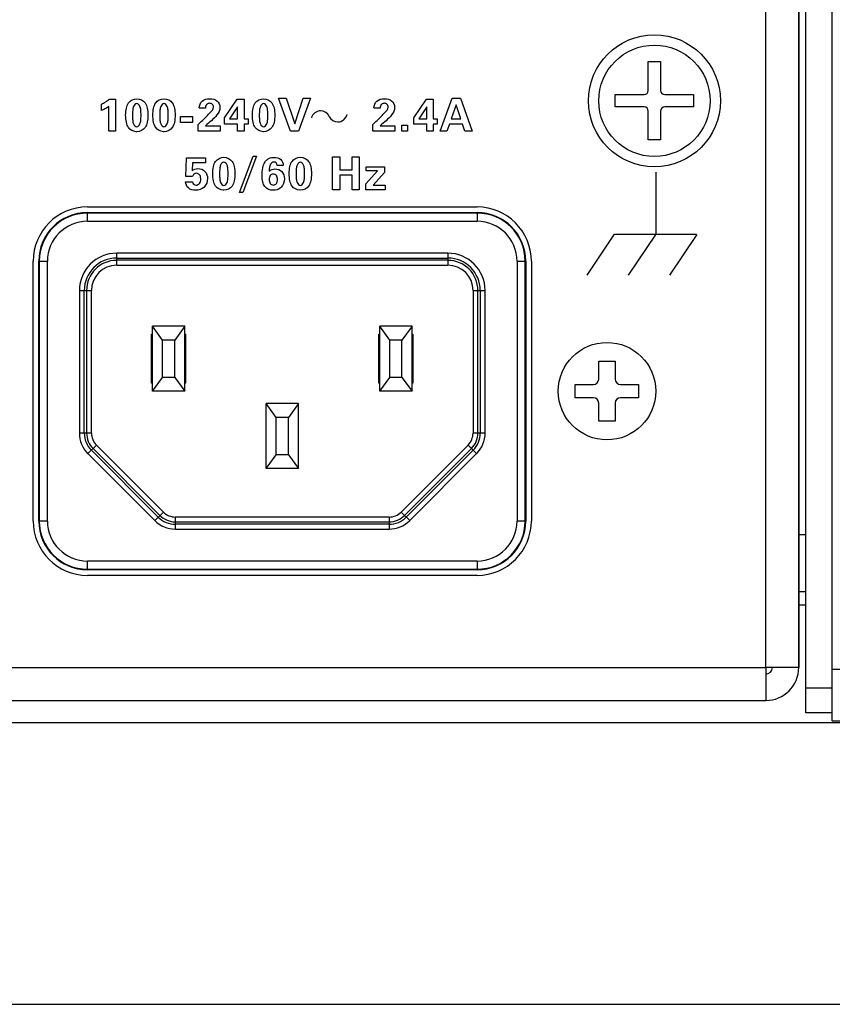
# Paper-space layout 'AV3_1' of a CAD drawing. Header units: inches. Extents: x 0 to 34, y -3.3 to 22.
# Tile 30 of 48: x 23.1 to 25, y 0 to 2.4. Entities that reach past the tile are written whole.
import ezdxf

# ---------------------------------------------------------------- set-up
doc = ezdxf.new("R2010")
doc.units = ezdxf.units.IN
doc.header["$LTSCALE"] = 1.87
doc.header["$MEASUREMENT"] = 0
doc.layers.get('0').update_dxf_attribs({"linetype": 'CONTINUOUS'})
for name, color, linetype in [('02___PRT_ALL_AXES', 7, 'CONTINUOUS'), ('3_ALL_AXES', 7, 'CONTINUOUS'), ('5_ALL_CURVES', 7, 'CONTINUOUS'), ('6_ALL_SURFS', 7, 'CONTINUOUS'), ('7_ALL_FEATURES', 7, 'CONTINUOUS')]:
    doc.layers.add(name, color=color, linetype=linetype)

psp = doc.layouts.new('AV3_1')

# ---------------------------------------------------------------- linework, layer by layer
at = {"color": 3, "linetype": 'Continuous'}
for p, q in [((24.9702, 0.7066), (24.9702, 4.0556)), ((24.9527, 3.9916), (24.9527, 0.8166)), ((24.9527, 0.8166), (24.8727, 0.8166)), ((25.0342, 0.6869), (25.0342, 0.7202))]:
    psp.add_line(p, q, dxfattribs=at)
at = {"color": 7, "linetype": 'Continuous'}
for p, q in [((25.0342, 0.7202), (25.0342, 4.0556)), ((24.5877, 2.2156), (24.5877, 2.2856)), ((24.6177, 2.2856), (24.6177, 2.2156)), ((24.5077, 2.2056), (24.5777, 2.2056)), ((24.6277, 2.2056), (24.6977, 2.2056)), ((24.5777, 2.1756), (24.5077, 2.1756)), ((24.6977, 2.1756), (24.6277, 2.1756)), ((24.5877, 2.0956), (24.5877, 2.1656)), ((24.6177, 2.1656), (24.6177, 2.0956)), ((23.2277, 1.9197), (24.1726, 1.9197)), ((23.1096, 1.1717), (23.1096, 1.8016)), ((23.2986, 1.8094), (24.1017, 1.8094)), ((24.1017, 1.8038), (23.2986, 1.8038)), ((24.2907, 1.8016), (24.2907, 1.1717)), ((23.2199, 1.3851), (23.2199, 1.7307)), ((23.2255, 1.7307), (23.2255, 1.3851)), ((24.1748, 1.3851), (24.1748, 1.7307)), ((24.1804, 1.7307), (24.1804, 1.3851)), ((23.3832, 1.6244), (23.3852, 1.6244)), ((23.3832, 1.5063), (23.3832, 1.6244)), ((23.4639, 1.6441), (23.3852, 1.6441)), ((23.4098, 1.6106), (23.3852, 1.6441)), ((23.3852, 1.4866), (23.3852, 1.6441)), ((23.4639, 1.6441), (23.4393, 1.6106)), ((23.4639, 1.4866), (23.4639, 1.6441)), ((23.4639, 1.6244), (23.4659, 1.6244)), ((23.4659, 1.6244), (23.4659, 1.5063)), ((23.9344, 1.6244), (23.9364, 1.6244)), ((23.9344, 1.5063), (23.9344, 1.6244)), ((24.0151, 1.6441), (23.9364, 1.6441)), ((23.961, 1.6106), (23.9364, 1.6441)), ((23.9364, 1.4866), (23.9364, 1.6441)), ((24.0151, 1.6441), (23.9905, 1.6106)), ((24.0151, 1.4866), (24.0151, 1.6441)), ((24.0151, 1.6244), (24.0171, 1.6244)), ((24.0171, 1.6244), (24.0171, 1.5063)), ((23.3852, 1.6126), (23.3832, 1.6126)), ((23.3852, 1.6047), (23.3832, 1.6067)), ((23.4393, 1.6106), (23.4098, 1.6106)), ((23.4098, 1.5201), (23.4098, 1.6106)), ((23.4393, 1.5201), (23.4393, 1.6106)), ((23.4659, 1.6126), (23.4639, 1.6126)), ((23.4659, 1.6067), (23.4639, 1.6047)), ((23.9364, 1.6126), (23.9344, 1.6126)), ((23.9364, 1.6047), (23.9344, 1.6067)), ((23.9905, 1.6106), (23.961, 1.6106)), ((23.961, 1.5201), (23.961, 1.6106)), ((23.9905, 1.5201), (23.9905, 1.6106)), ((24.0171, 1.6126), (24.0151, 1.6126)), ((24.0171, 1.6067), (24.0151, 1.6047)), ((24.4677, 1.5594), (24.5076, 1.5594)), ((24.4677, 1.5156), (24.4677, 1.5594)), ((24.5076, 1.5594), (24.5076, 1.5156)), ((23.3832, 1.524), (23.3852, 1.526)), ((23.3852, 1.5181), (23.3832, 1.5181)), ((23.3832, 1.5127), (23.3852, 1.5108)), ((23.3852, 1.5063), (23.3832, 1.5063)), ((23.3852, 1.4866), (23.4098, 1.5201)), ((23.4393, 1.5201), (23.4098, 1.5201)), ((23.4393, 1.5201), (23.4639, 1.4866)), ((23.4639, 1.526), (23.4659, 1.524)), ((23.4659, 1.5181), (23.4639, 1.5181)), ((23.4659, 1.5063), (23.4639, 1.5063)), ((23.9344, 1.524), (23.9364, 1.526)), ((23.9364, 1.5181), (23.9344, 1.5181)), ((23.9364, 1.5063), (23.9344, 1.5063)), ((23.9364, 1.4866), (23.961, 1.5201)), ((23.9905, 1.5201), (23.961, 1.5201)), ((23.9905, 1.5201), (24.0151, 1.4866)), ((24.0151, 1.526), (24.0171, 1.524)), ((24.0171, 1.5181), (24.0151, 1.5181)), ((24.0151, 1.5108), (24.0171, 1.5127)), ((24.0171, 1.5063), (24.0151, 1.5063)), ((23.4639, 1.4866), (23.3852, 1.4866)), ((24.0151, 1.4866), (23.9364, 1.4866)), ((24.4109, 1.5026), (24.4547, 1.5026)), ((24.4109, 1.4707), (24.4109, 1.5026)), ((24.5206, 1.5026), (24.5644, 1.5026)), ((24.5644, 1.5026), (24.5644, 1.4707)), ((24.4547, 1.4707), (24.4109, 1.4707)), ((24.4677, 1.4139), (24.4677, 1.4577)), ((24.5076, 1.4577), (24.5076, 1.4139)), ((24.5644, 1.4707), (24.5206, 1.4707)), ((24.5076, 1.4139), (24.4677, 1.4139)), ((23.3995, 1.1812), (23.2372, 1.3434)), ((23.2412, 1.3474), (23.4034, 1.1851)), ((23.9969, 1.1851), (24.1591, 1.3474)), ((24.1631, 1.3434), (24.0008, 1.1812)), ((23.4411, 1.1695), (23.9592, 1.1695)), ((23.9592, 1.1639), (23.4411, 1.1639)), ((24.9702, 1.1381), (24.9527, 1.1381)), ((24.1726, 1.0536), (23.2277, 1.0536)), ((24.9702, 1.0001), (24.9527, 1.0001)), ((24.9702, 0.9676), (24.9527, 0.9676)), ((25.0342, 0.7066), (24.9702, 0.7066)), ((7.8127, 0.6836), (25.0927, 0.6836)), ((25.0342, 0.6869), (25.8277, 0.6869)), ((0, 0), (34, 0))]:
    psp.add_line(p, q, dxfattribs=at)
at = {"color": 9, "linetype": 'Continuous'}
for p, q in [((24.8727, 0.8166), (24.8727, 3.9916)), ((23.2277, 1.8986), (23.2277, 1.9197)), ((24.1726, 1.9183), (23.2277, 1.9183)), ((24.1726, 1.9197), (24.1726, 1.8986)), ((23.2277, 1.8986), (24.1726, 1.8986)), ((24.1017, 1.8212), (23.2986, 1.8212)), ((23.2986, 1.7919), (23.2986, 1.8212)), ((24.1017, 1.8212), (24.1017, 1.7919)), ((23.1096, 1.8016), (23.1307, 1.8016)), ((23.111, 1.8016), (23.111, 1.1717)), ((23.1307, 1.1717), (23.1307, 1.8016)), ((23.2986, 1.7919), (24.1017, 1.7919)), ((24.2696, 1.8016), (24.2907, 1.8016)), ((24.2696, 1.8016), (24.2696, 1.1717)), ((24.2893, 1.1717), (24.2893, 1.8016)), ((23.2081, 1.7307), (23.2374, 1.7307)), ((23.2081, 1.7307), (23.2081, 1.3851)), ((23.2374, 1.3851), (23.2374, 1.7307)), ((24.1629, 1.7307), (24.1922, 1.7307)), ((24.1629, 1.7307), (24.1629, 1.3851)), ((24.1922, 1.3851), (24.1922, 1.7307)), ((23.2374, 1.3851), (23.2081, 1.3851)), ((24.1922, 1.3851), (24.1629, 1.3851)), ((23.2289, 1.3351), (23.2495, 1.3557)), ((23.2495, 1.3557), (23.4118, 1.1935)), ((23.9885, 1.1935), (24.1508, 1.3557)), ((24.1508, 1.3557), (24.1714, 1.3351)), ((23.3911, 1.1728), (23.2289, 1.3351)), ((24.1714, 1.3351), (24.0092, 1.1728)), ((23.1307, 1.1717), (23.1096, 1.1717)), ((23.4118, 1.1935), (23.3911, 1.1728)), ((23.9592, 1.1813), (23.4411, 1.1813)), ((23.4411, 1.1521), (23.4411, 1.1813)), ((23.9592, 1.1813), (23.9592, 1.1521)), ((24.0092, 1.1728), (23.9885, 1.1935)), ((24.2907, 1.1717), (24.2696, 1.1717)), ((23.4411, 1.1521), (23.9592, 1.1521)), ((24.1726, 1.0746), (23.2277, 1.0746)), ((23.2277, 1.0536), (23.2277, 1.0746)), ((24.1726, 1.0746), (24.1726, 1.0536)), ((23.2277, 1.0549), (24.1726, 1.0549)), ((25.0982, 0.8119), (25.0342, 0.8119)), ((25.0342, 0.7666), (24.9702, 0.7666))]:
    psp.add_line(p, q, dxfattribs=at)
at = {"color": 2, "linetype": 'Continuous'}
for p, q in [((23.6909, 2.1969), (23.7095, 2.1969)), ((23.7201, 2.1169), (23.6909, 2.1969)), ((23.7095, 2.1969), (23.7306, 2.1344)), ((23.7306, 2.1344), (23.7512, 2.1969)), ((23.7686, 2.1969), (23.7392, 2.1169)), ((23.7512, 2.1969), (23.7686, 2.1969)), ((24.0834, 2.1169), (24.1125, 2.1969)), ((24.1125, 2.1969), (24.1326, 2.1969)), ((24.1326, 2.1969), (24.1605, 2.1169)), ((23.2616, 2.1672), (23.2616, 2.1828)), ((23.2792, 2.1169), (23.2792, 2.1769)), ((23.2807, 2.1943), (23.2957, 2.1943)), ((23.2957, 2.1943), (23.2957, 2.1169)), ((23.5137, 2.1727), (23.499, 2.1727)), ((23.5604, 2.1492), (23.5907, 2.1943)), ((23.5919, 2.1762), (23.5724, 2.1465)), ((23.5907, 2.1943), (23.6075, 2.1943)), ((23.5919, 2.1465), (23.5919, 2.1762)), ((23.6075, 2.1943), (23.6075, 2.1465)), ((23.9374, 2.1727), (23.9226, 2.1727)), ((24.0194, 2.1492), (24.0497, 2.1943)), ((24.0509, 2.1762), (24.0314, 2.1465)), ((24.0497, 2.1943), (24.0665, 2.1943)), ((24.0509, 2.1465), (24.0509, 2.1762)), ((24.0665, 2.1943), (24.0665, 2.1465)), ((24.1222, 2.1811), (24.1101, 2.1472)), ((24.1332, 2.1472), (24.1222, 2.1811)), ((23.4537, 2.1528), (23.4824, 2.1528)), ((23.4537, 2.1381), (23.4537, 2.1528)), ((23.4824, 2.1528), (23.4824, 2.1381)), ((23.5604, 2.1337), (23.5604, 2.1492)), ((24.0194, 2.1337), (24.0194, 2.1492)), ((23.4824, 2.1381), (23.4537, 2.1381)), ((23.496, 2.1331), (23.5005, 2.1372)), ((23.496, 2.1169), (23.496, 2.1331)), ((23.5137, 2.13), (23.5495, 2.13)), ((23.5495, 2.13), (23.5495, 2.1169)), ((23.5919, 2.1337), (23.5604, 2.1337)), ((23.5724, 2.1465), (23.5919, 2.1465)), ((23.5919, 2.1169), (23.5919, 2.1337)), ((23.6075, 2.1465), (23.6172, 2.1465)), ((23.6172, 2.1337), (23.6075, 2.1337)), ((23.6075, 2.1337), (23.6075, 2.1169)), ((23.6172, 2.1465), (23.6172, 2.1337)), ((23.9196, 2.1331), (23.9242, 2.1372)), ((23.9196, 2.1169), (23.9196, 2.1331)), ((23.9374, 2.13), (23.9731, 2.13)), ((23.9731, 2.13), (23.9731, 2.1169)), ((23.99, 2.1315), (24.004, 2.1315)), ((23.99, 2.1169), (23.99, 2.1315)), ((24.004, 2.1315), (24.004, 2.1169)), ((24.0509, 2.1337), (24.0194, 2.1337)), ((24.0314, 2.1465), (24.0509, 2.1465)), ((24.0509, 2.1169), (24.0509, 2.1337)), ((24.0665, 2.1465), (24.0762, 2.1465)), ((24.0762, 2.1337), (24.0665, 2.1337)), ((24.0665, 2.1337), (24.0665, 2.1169)), ((24.0762, 2.1465), (24.0762, 2.1337)), ((24.1058, 2.1341), (24.0996, 2.1169)), ((24.1374, 2.1341), (24.1058, 2.1341)), ((24.1101, 2.1472), (24.1332, 2.1472)), ((24.1431, 2.1169), (24.1374, 2.1341)), ((23.2957, 2.1169), (23.2792, 2.1169)), ((23.5495, 2.1169), (23.496, 2.1169)), ((23.6075, 2.1169), (23.5919, 2.1169)), ((23.7392, 2.1169), (23.7201, 2.1169)), ((23.9731, 2.1169), (23.9196, 2.1169)), ((24.004, 2.1169), (23.99, 2.1169)), ((24.0665, 2.1169), (24.0509, 2.1169)), ((24.0996, 2.1169), (24.0834, 2.1169)), ((24.1605, 2.1169), (24.1431, 2.1169)), ((23.5961, 1.9682), (23.6293, 2.0561)), ((23.6379, 2.0561), (23.6048, 1.9682)), ((23.6293, 2.0561), (23.6379, 2.0561)), ((23.8223, 2.0549), (23.8396, 2.0549)), ((23.8223, 1.9749), (23.8223, 2.0549)), ((23.8396, 2.0549), (23.8396, 2.0229)), ((23.8698, 2.0549), (23.8864, 2.0549)), ((23.8698, 2.0229), (23.8698, 2.0549)), ((23.8864, 2.0549), (23.8864, 1.9749)), ((23.4661, 2.0068), (23.4679, 2.0524)), ((23.4679, 2.0524), (23.5142, 2.0524)), ((23.4825, 2.0398), (23.4814, 2.0209)), ((23.5142, 2.0398), (23.4825, 2.0398)), ((23.5142, 2.0524), (23.5142, 2.0398)), ((23.7024, 2.0337), (23.6882, 2.0337)), ((23.9036, 2.0307), (23.9482, 2.0307)), ((23.9036, 2.0204), (23.9036, 2.0307)), ((23.9482, 2.0307), (23.9482, 2.0169)), ((23.4824, 2.0068), (23.4661, 2.0068)), ((23.8396, 2.0229), (23.8698, 2.0229)), ((23.8698, 2.0099), (23.8396, 2.0099)), ((23.8396, 2.0099), (23.8396, 1.9749)), ((23.8698, 1.9749), (23.8698, 2.0099)), ((23.9028, 1.9895), (23.9312, 2.0204)), ((23.9312, 2.0204), (23.9036, 2.0204)), ((23.9482, 2.0169), (23.9203, 1.9862)), ((24.6059, 2.0176), (24.6059, 1.8676)), ((23.4658, 1.9944), (23.4826, 1.9944)), ((23.9028, 1.9749), (23.9028, 1.9895)), ((23.9203, 1.9862), (23.9494, 1.9862)), ((23.9494, 1.9862), (23.9494, 1.9749)), ((23.6048, 1.9682), (23.5961, 1.9682)), ((23.8396, 1.9749), (23.8223, 1.9749)), ((23.8864, 1.9749), (23.8698, 1.9749)), ((23.9494, 1.9749), (23.9028, 1.9749)), ((24.4393, 1.7676), (24.5057, 1.8673)), ((24.5063, 1.8676), (24.7047, 1.8676)), ((24.6059, 1.8676), (24.5393, 1.7676)), ((24.7052, 1.8666), (24.6393, 1.7676))]:
    psp.add_line(p, q, dxfattribs=at)
at = {"color": 7, "linetype": 'Continuous'}
for centre, radius in [((24.6027, 2.1906), 0.16), ((24.4877, 1.4866), 0.1181)]:
    psp.add_circle(centre, radius, dxfattribs=at)
for centre, radius, start, end in [((24.5777, 2.2156), 0.01, 270, 360), ((24.6277, 2.2156), 0.01, 180, 270), ((24.5777, 2.1656), 0.01, 0, 90), ((24.6277, 2.1656), 0.01, 90, 180), ((23.2277, 1.8016), 0.1181, 90, 180), ((24.1726, 1.8016), 0.1181, 0, 90), ((23.2986, 1.7307), 0.0786, 90, 180), ((23.2986, 1.7307), 0.073, 90, 180), ((24.1017, 1.7307), 0.0786, 0, 90), ((24.1017, 1.7307), 0.073, 0, 90), ((24.4547, 1.5156), 0.013, 270, 360), ((24.5206, 1.5156), 0.013, 180, 270), ((24.4547, 1.4577), 0.013, 0, 90), ((24.5206, 1.4577), 0.013, 90, 180), ((23.2789, 1.3851), 0.059, 180, 225), ((23.2789, 1.3851), 0.0533, 180, 225), ((24.1214, 1.3851), 0.0533, 315, 360), ((24.1214, 1.3851), 0.059, 315, 360), ((23.2277, 1.1717), 0.1181, 180, 270), ((23.4411, 1.2229), 0.059, 225, 270), ((23.4411, 1.2229), 0.0533, 225, 270), ((23.9592, 1.2229), 0.0533, 270, 315), ((23.9592, 1.2229), 0.059, 270, 315), ((24.1726, 1.1717), 0.1181, 270, 360), ((24.8727, 0.8166), 0.016, 270, 360)]:
    psp.add_arc(centre, radius, start, end, dxfattribs=at)
at = {"color": 9, "linetype": 'Continuous'}
for centre, radius, start, end in [((23.2277, 1.8016), 0.1167, 90, 180), ((24.1726, 1.8016), 0.1167, 0, 90), ((23.2277, 1.8016), 0.097, 90, 180), ((24.1726, 1.8016), 0.097, 0, 90), ((23.2986, 1.7307), 0.0904, 90, 180), ((24.1017, 1.7307), 0.0904, 0, 90), ((23.2986, 1.7307), 0.0612, 90, 180), ((24.1017, 1.7307), 0.0612, 0, 90), ((23.2789, 1.3851), 0.0708, 180, 225), ((23.2789, 1.3851), 0.0415, 180, 225), ((24.1214, 1.3851), 0.0415, 315, 360), ((24.1214, 1.3851), 0.0708, 315, 360), ((23.2277, 1.1717), 0.1167, 180, 270), ((23.2277, 1.1717), 0.097, 180, 270), ((23.4411, 1.2229), 0.0708, 225, 270), ((23.4411, 1.2229), 0.0415, 225, 270), ((23.9592, 1.2229), 0.0415, 270, 315), ((23.9592, 1.2229), 0.0708, 270, 315), ((24.1726, 1.1717), 0.1167, 270, 360), ((24.1726, 1.1717), 0.097, 270, 360)]:
    psp.add_arc(centre, radius, start, end, dxfattribs=at)
at = {"color": 3, "linetype": 'Continuous'}
psp.add_arc((24.8727, 0.8166), 0.08, 270, 360, dxfattribs=at)
at = {"color": 2, "linetype": 'Continuous'}
for points, knots in [([(23.2616, 2.1828), (23.2652, 2.1843), (23.2718, 2.1876), (23.278, 2.192), (23.2807, 2.1943)], [0, 0, 0, 0, 0.521862, 1, 1, 1, 1]), ([(23.2792, 2.1769), (23.2761, 2.1747), (23.2705, 2.1711), (23.2644, 2.1682), (23.2616, 2.1672)], [0, 0, 0, 0, 0.562393, 1, 1, 1, 1]), ([(23.346, 2.1157), (23.3386, 2.1161), (23.3268, 2.1226), (23.3211, 2.1396), (23.3199, 2.1557), (23.3211, 2.1718), (23.3269, 2.1892), (23.3394, 2.1956), (23.3473, 2.1956)], [0, 0, 0, 0, 0.201515, 0.329814, 0.494458, 0.659226, 0.786933, 1, 1, 1, 1]), ([(23.3577, 2.1557), (23.3577, 2.1598), (23.3573, 2.167), (23.3561, 2.1772), (23.3473, 2.1875), (23.3384, 2.1773), (23.3374, 2.167), (23.3368, 2.1592), (23.3369, 2.1545), (23.3369, 2.1539)], [0, 0, 0, 0, 0.18739, 0.325187, 0.486477, 0.646311, 0.783822, 0.972776, 1, 1, 1, 1]), ([(23.3473, 2.1956), (23.3551, 2.1956), (23.3677, 2.1892), (23.3735, 2.1717), (23.3748, 2.1557), (23.3735, 2.1396), (23.3677, 2.1222), (23.3547, 2.1154), (23.3464, 2.1157), (23.346, 2.1157)], [0, 0, 0, 0, 0.208686, 0.333543, 0.493821, 0.654257, 0.77967, 0.988423, 1, 1, 1, 1]), ([(23.412, 2.1157), (23.4047, 2.1161), (23.3928, 2.1226), (23.3872, 2.1396), (23.3859, 2.1557), (23.3872, 2.1718), (23.393, 2.1892), (23.4055, 2.1956), (23.4134, 2.1956)], [0, 0, 0, 0, 0.201515, 0.329814, 0.494458, 0.659226, 0.786933, 1, 1, 1, 1]), ([(23.4238, 2.1557), (23.4238, 2.1598), (23.4234, 2.167), (23.4222, 2.1772), (23.4134, 2.1875), (23.4045, 2.1773), (23.4035, 2.167), (23.4029, 2.1592), (23.403, 2.1545), (23.403, 2.1539)], [0, 0, 0, 0, 0.18739, 0.325187, 0.486477, 0.646311, 0.783822, 0.972776, 1, 1, 1, 1]), ([(23.4134, 2.1956), (23.4212, 2.1956), (23.4338, 2.1892), (23.4396, 2.1717), (23.4408, 2.1557), (23.4396, 2.1396), (23.4337, 2.1222), (23.4208, 2.1154), (23.4125, 2.1157), (23.412, 2.1157)], [0, 0, 0, 0, 0.208686, 0.333543, 0.493821, 0.654257, 0.77967, 0.988423, 1, 1, 1, 1]), ([(23.499, 2.1735), (23.499, 2.1793), (23.5042, 2.1926), (23.5239, 2.197), (23.5433, 2.193), (23.5491, 2.1802), (23.5491, 2.1743), (23.5491, 2.174)], [0, 0, 0, 0, 0.237857, 0.500453, 0.761467, 0.985796, 1, 1, 1, 1]), ([(23.5005, 2.1372), (23.509, 2.1448), (23.5197, 2.1562), (23.5353, 2.1717), (23.5315, 2.1827), (23.524, 2.1853), (23.5188, 2.1836), (23.517, 2.1819)], [0, 0, 0, 0, 0.469895, 0.700505, 0.797816, 0.895087, 1, 1, 1, 1]), ([(23.517, 2.1819), (23.5168, 2.1818), (23.5145, 2.1795), (23.5138, 2.1758), (23.5137, 2.1727)], [0, 0, 0, 0, 0.059149, 1, 1, 1, 1]), ([(23.5491, 2.174), (23.5489, 2.1677), (23.5389, 2.1496), (23.5237, 2.1382), (23.5137, 2.13)], [0, 0, 0, 0, 0.326272, 1, 1, 1, 1]), ([(23.6536, 2.1157), (23.6462, 2.1161), (23.6344, 2.1226), (23.6287, 2.1396), (23.6275, 2.1557), (23.6287, 2.1718), (23.6345, 2.1892), (23.647, 2.1956), (23.6549, 2.1956)], [0, 0, 0, 0, 0.201515, 0.329814, 0.494458, 0.659226, 0.786933, 1, 1, 1, 1]), ([(23.6653, 2.1557), (23.6653, 2.1598), (23.6649, 2.167), (23.6637, 2.1772), (23.6549, 2.1875), (23.646, 2.1773), (23.645, 2.167), (23.6444, 2.1592), (23.6445, 2.1545), (23.6445, 2.1539)], [0, 0, 0, 0, 0.18739, 0.325187, 0.486477, 0.646311, 0.783822, 0.972776, 1, 1, 1, 1]), ([(23.6549, 2.1956), (23.6627, 2.1956), (23.6753, 2.1892), (23.6811, 2.1717), (23.6823, 2.1557), (23.6811, 2.1396), (23.6753, 2.1222), (23.6623, 2.1154), (23.654, 2.1157), (23.6536, 2.1157)], [0, 0, 0, 0, 0.208686, 0.333543, 0.493821, 0.654257, 0.77967, 0.988423, 1, 1, 1, 1]), ([(23.9226, 2.1735), (23.9226, 2.1793), (23.9278, 2.1926), (23.9476, 2.197), (23.9669, 2.193), (23.9728, 2.1802), (23.9727, 2.1743), (23.9727, 2.174)], [0, 0, 0, 0, 0.237857, 0.500453, 0.761467, 0.985796, 1, 1, 1, 1]), ([(23.9242, 2.1372), (23.9326, 2.1448), (23.9433, 2.1562), (23.959, 2.1717), (23.9551, 2.1827), (23.9477, 2.1853), (23.9424, 2.1836), (23.9406, 2.1819)], [0, 0, 0, 0, 0.469895, 0.700505, 0.797816, 0.895087, 1, 1, 1, 1]), ([(23.9406, 2.1819), (23.9405, 2.1818), (23.9382, 2.1795), (23.9375, 2.1758), (23.9374, 2.1727)], [0, 0, 0, 0, 0.059149, 1, 1, 1, 1]), ([(23.9727, 2.174), (23.9725, 2.1677), (23.9625, 2.1496), (23.9473, 2.1382), (23.9374, 2.13)], [0, 0, 0, 0, 0.326272, 1, 1, 1, 1]), ([(23.3369, 2.1539), (23.337, 2.1503), (23.3374, 2.1437), (23.3384, 2.134), (23.3473, 2.1238), (23.3561, 2.1341), (23.3573, 2.1443), (23.3577, 2.1515), (23.3577, 2.1557)], [0, 0, 0, 0, 0.172106, 0.317155, 0.485775, 0.655673, 0.801314, 1, 1, 1, 1]), ([(23.403, 2.1539), (23.403, 2.1503), (23.4035, 2.1437), (23.4045, 2.134), (23.4134, 2.1238), (23.4222, 2.1341), (23.4234, 2.1443), (23.4238, 2.1515), (23.4238, 2.1557)], [0, 0, 0, 0, 0.172106, 0.317155, 0.485775, 0.655673, 0.801314, 1, 1, 1, 1]), ([(23.6445, 2.1539), (23.6445, 2.1503), (23.645, 2.1437), (23.646, 2.134), (23.6549, 2.1238), (23.6637, 2.1341), (23.6649, 2.1443), (23.6653, 2.1515), (23.6653, 2.1557)], [0, 0, 0, 0, 0.172106, 0.317155, 0.485775, 0.655673, 0.801314, 1, 1, 1, 1]), ([(23.814, 2.1528), (23.8106, 2.1604), (23.7919, 2.1732), (23.773, 2.1582), (23.7707, 2.1491)], [0, 0, 0, 0, 0.469531, 1, 1, 1, 1]), ([(23.814, 2.1527), (23.8175, 2.1451), (23.8364, 2.132), (23.8555, 2.1479), (23.8575, 2.1574)], [0, 0, 0, 0, 0.462986, 1, 1, 1, 1]), ([(23.5571, 1.9737), (23.5497, 1.9741), (23.5379, 1.9806), (23.5323, 1.9976), (23.531, 2.0137), (23.5323, 2.0298), (23.538, 2.0472), (23.5506, 2.0536), (23.5584, 2.0536)], [0, 0, 0, 0, 0.201515, 0.329814, 0.494458, 0.659226, 0.786933, 1, 1, 1, 1]), ([(23.5584, 2.0536), (23.5663, 2.0536), (23.5788, 2.0472), (23.5846, 2.0298), (23.5859, 2.0137), (23.5846, 1.9976), (23.5788, 1.9802), (23.5658, 1.9735), (23.5576, 1.9737), (23.5571, 1.9737)], [0, 0, 0, 0, 0.208686, 0.333543, 0.493821, 0.654257, 0.77967, 0.988423, 1, 1, 1, 1]), ([(23.6645, 2.0486), (23.6655, 2.0494), (23.6703, 2.0524), (23.6816, 2.0545), (23.6981, 2.0509), (23.7023, 2.039), (23.7024, 2.0337)], [0, 0, 0, 0, 0.075983, 0.340588, 0.682697, 1, 1, 1, 1]), ([(23.7427, 1.9737), (23.7353, 1.9741), (23.7235, 1.9806), (23.7178, 1.9976), (23.7166, 2.0137), (23.7178, 2.0298), (23.7236, 2.0472), (23.7361, 2.0536), (23.744, 2.0536)], [0, 0, 0, 0, 0.201515, 0.329814, 0.494458, 0.659226, 0.786933, 1, 1, 1, 1]), ([(23.744, 2.0536), (23.7518, 2.0536), (23.7644, 2.0472), (23.7702, 2.0298), (23.7714, 2.0137), (23.7702, 1.9976), (23.7644, 1.9802), (23.7514, 1.9735), (23.7431, 1.9737), (23.7427, 1.9737)], [0, 0, 0, 0, 0.208686, 0.333543, 0.493821, 0.654257, 0.77967, 0.988423, 1, 1, 1, 1]), ([(23.5689, 2.0137), (23.5689, 2.0179), (23.5685, 2.025), (23.5673, 2.0352), (23.5585, 2.0455), (23.5496, 2.0353), (23.5485, 2.0251), (23.548, 2.0173), (23.548, 2.0125), (23.548, 2.0119)], [0, 0, 0, 0, 0.18739, 0.325187, 0.486477, 0.646311, 0.783822, 0.972776, 1, 1, 1, 1]), ([(23.6961, 1.9795), (23.6914, 1.9756), (23.6772, 1.9711), (23.6583, 1.9784), (23.6518, 1.9945), (23.6506, 2.0102), (23.6519, 2.0269), (23.6566, 2.0408), (23.6622, 2.0469), (23.6645, 2.0486)], [0, 0, 0, 0, 0.164345, 0.364943, 0.474026, 0.612425, 0.786757, 0.921597, 1, 1, 1, 1]), ([(23.6882, 2.0337), (23.6879, 2.0359), (23.6863, 2.0404), (23.6783, 2.0434), (23.6681, 2.0355), (23.6687, 2.026), (23.6687, 2.0205)], [0, 0, 0, 0, 0.170532, 0.327734, 0.580314, 1, 1, 1, 1]), ([(23.7544, 2.0137), (23.7544, 2.0179), (23.754, 2.025), (23.7528, 2.0352), (23.744, 2.0455), (23.7351, 2.0353), (23.7341, 2.0251), (23.7335, 2.0173), (23.7336, 2.0125), (23.7336, 2.0119)], [0, 0, 0, 0, 0.18739, 0.325187, 0.486477, 0.646311, 0.783822, 0.972776, 1, 1, 1, 1]), ([(23.4814, 2.0209), (23.4833, 2.0227), (23.4878, 2.0255), (23.4991, 2.0272), (23.5148, 2.0213), (23.5214, 2.0008), (23.516, 1.9862), (23.5104, 1.9809), (23.5101, 1.9807)], [0, 0, 0, 0, 0.102482, 0.20483, 0.445262, 0.693359, 0.985185, 1, 1, 1, 1]), ([(23.5025, 2.0023), (23.5023, 2.0056), (23.501, 2.0115), (23.493, 2.0159), (23.4855, 2.0133), (23.4831, 2.0091), (23.4824, 2.0068)], [0, 0, 0, 0, 0.297329, 0.563349, 0.771035, 1, 1, 1, 1]), ([(23.548, 2.0119), (23.5481, 2.0083), (23.5486, 2.0017), (23.5495, 1.992), (23.5585, 1.9818), (23.5673, 1.9921), (23.5685, 2.0024), (23.5689, 2.0096), (23.5689, 2.0137)], [0, 0, 0, 0, 0.172106, 0.317155, 0.485775, 0.655673, 0.801314, 1, 1, 1, 1]), ([(23.6886, 1.9997), (23.6886, 2.0033), (23.6876, 2.0097), (23.6785, 2.0145), (23.6694, 2.0098), (23.6684, 2.0033), (23.6685, 1.9997)], [0, 0, 0, 0, 0.27628, 0.499832, 0.723681, 1, 1, 1, 1]), ([(23.6687, 2.0198), (23.6707, 2.0215), (23.675, 2.0245), (23.686, 2.0266), (23.7016, 2.0205), (23.7074, 2.0002), (23.7025, 1.9853), (23.6967, 1.98), (23.6961, 1.9795)], [0, 0, 0, 0, 0.106183, 0.200632, 0.436895, 0.686492, 0.967611, 1, 1, 1, 1]), ([(23.7336, 2.0119), (23.7336, 2.0083), (23.7341, 2.0017), (23.7351, 1.992), (23.744, 1.9818), (23.7528, 1.9921), (23.754, 2.0024), (23.7544, 2.0096), (23.7544, 2.0137)], [0, 0, 0, 0, 0.172106, 0.317155, 0.485775, 0.655673, 0.801314, 1, 1, 1, 1]), ([(23.5101, 1.9807), (23.5049, 1.976), (23.4911, 1.9717), (23.4713, 1.9763), (23.4658, 1.9887), (23.4658, 1.9941)], [0, 0, 0, 0, 0.378765, 0.708506, 1, 1, 1, 1]), ([(23.4826, 1.9944), (23.4827, 1.9922), (23.4842, 1.9875), (23.4921, 1.985), (23.5013, 1.9898), (23.5026, 1.9975), (23.5025, 2.002), (23.5025, 2.0023)], [0, 0, 0, 0, 0.187312, 0.373652, 0.639888, 0.97068, 1, 1, 1, 1]), ([(23.6685, 1.9997), (23.6685, 1.9962), (23.6695, 1.9898), (23.6784, 1.9848), (23.6876, 1.9896), (23.6886, 1.9961), (23.6886, 1.9997)], [0, 0, 0, 0, 0.276216, 0.495298, 0.721532, 1, 1, 1, 1])]:
    psp.add_open_spline(points, degree=3, knots=knots, dxfattribs=at)
at = {"layer": '02___PRT_ALL_AXES', "color": 3, "linetype": 'Continuous'}
for p, q in [((23.2277, 1.9333), (24.1726, 1.9333)), ((23.096, 1.1717), (23.096, 1.8016)), ((24.3043, 1.8016), (24.3043, 1.1717)), ((24.1726, 1.0399), (23.2277, 1.0399))]:
    psp.add_line(p, q, dxfattribs=at)
for centre, start, end in [((23.2277, 1.8016), 90, 180), ((24.1726, 1.8016), 0, 90), ((23.2277, 1.1717), 180, 270), ((24.1726, 1.1717), 270, 360)]:
    psp.add_arc(centre, 0.1317, start, end, dxfattribs=at)
at = {"layer": '3_ALL_AXES', "color": 7, "linetype": 'Continuous'}
psp.add_circle((24.6027, 2.1906), 0.135, dxfattribs=at)
at = {"layer": '5_ALL_CURVES', "color": 4, "linetype": 'Continuous'}
psp.add_line((24.9527, 0.8166), (24.9527, 3.9916), dxfattribs=at)
at = {"layer": '6_ALL_SURFS', "color": 7, "linetype": 'Continuous'}
for p, q in [((23.7395, 1.4566), (23.6608, 1.4566)), ((23.6854, 1.4231), (23.6608, 1.4566)), ((23.6608, 1.2991), (23.6608, 1.4566)), ((23.7395, 1.4566), (23.7149, 1.4231)), ((23.7395, 1.2991), (23.7395, 1.4566)), ((23.7149, 1.4231), (23.6854, 1.4231)), ((23.6854, 1.3326), (23.6854, 1.4231)), ((23.7149, 1.3326), (23.7149, 1.4231)), ((23.6608, 1.2991), (23.6854, 1.3326)), ((23.7149, 1.3326), (23.6854, 1.3326)), ((23.7149, 1.3326), (23.7395, 1.2991)), ((23.7395, 1.2991), (23.6608, 1.2991))]:
    psp.add_line(p, q, dxfattribs=at)
at = {"layer": '7_ALL_FEATURES', "color": 7, "linetype": 'Continuous'}
for p, q in [((24.5877, 2.2856), (24.6177, 2.2856)), ((24.5077, 2.1756), (24.5077, 2.2056)), ((24.6977, 2.2056), (24.6977, 2.1756)), ((24.6177, 2.0956), (24.5877, 2.0956))]:
    psp.add_line(p, q, dxfattribs=at)
at = {"layer": '7_ALL_FEATURES', "color": 9, "linetype": 'Continuous'}
psp.add_line((8.0327, 0.8166), (24.8727, 0.8166), dxfattribs=at)
at = {"layer": '7_ALL_FEATURES', "color": 3, "linetype": 'Continuous'}
for p in [(24.8727, 0.8166), (8.0327, 0.7366)]:
    psp.add_line(p, (24.8727, 0.7366), dxfattribs=at)

doc.saveas('drawing.dxf')
